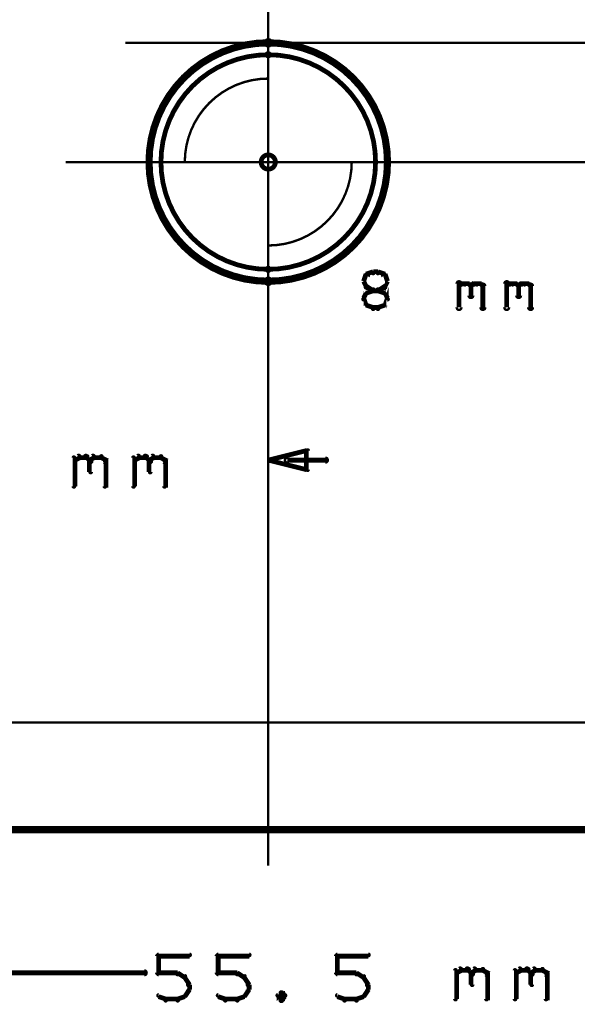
# Model space of a CAD drawing. Extents: x 98 to 599, y 121 to 517.
# Tile 29 of 77: x 206 to 229, y 402 to 443. Entities that reach past the tile are written whole.
import ezdxf

# ---------------------------------------------------------------- set-up
doc = ezdxf.new("R2010")
doc.units = 0
doc.layers.get('0').update_dxf_attribs({"linetype": 'CONTINUOUS'})
for name, color, linetype in [('COPPER', 3, 'CONTINUOUS'), ('DIMENSIONS', 2, 'CONTINUOUS'), ('DRAWING', 4, 'CONTINUOUS'), ('OUTLINES', 1, 'CONTINUOUS')]:
    doc.layers.add(name, color=color, linetype=linetype)

# ---------------------------------------------------------------- blocks, each defined once
blk = doc.blocks.new('VIA')
at = {"const_width": 0.2}
blk.add_lwpolyline([(-0.3, 0, 1), (0.3, 0, 1)], format="xyb", close=True, dxfattribs=at)

msp = doc.modelspace()

# ---------------------------------------------------------------- linework, layer by layer
at = {"layer": 'COPPER', "color": 1}
msp.add_lwpolyline([(216.5, 437, 0.1, 0.1, 1), (216.5, 437, 0, 0, 0), (216.5, 437, 0, 0, 0), (216.5, 437, 0.3, 0.3, 0), (216.5, 437, 0.3, 0.3, 0), (216.5, 437, 0, 0, 0), (216.5, 437, 0.1, 0.1, 0), (216.5, 437, 0.1, 0.1, 1), (216.5, 437, 0, 0, 0)], format="xyseb", dxfattribs=at)
at = {"layer": 'DIMENSIONS', "color": 94}
for points in [[(216.5, 407.5, 0.1, 0.1, 1), (216.5, 407.5, 0, 0, 0), (216.5, 407.5, 0, 0, 0), (216.5, 407.5, 0.1, 0.1, 0), (216.5, 450.5, 0.1, 0.1, 0), (216.5, 450.5, 0, 0, 0), (216.5, 450.5, 0.1, 0.1, 0), (216.5, 450.5, 0.1, 0.1, 1), (216.5, 450.5, 0, 0, 0)], [(210.5, 442, 0.1, 0.1, 1), (210.5, 442, 0, 0, 0), (210.5, 442, 0, 0, 0), (210.5, 442, 0.1, 0.1, 0), (579.5, 442, 0.1, 0.1, 0), (579.5, 442, 0, 0, 0), (579.5, 442, 0.1, 0.1, 0), (579.5, 442, 0.1, 0.1, 1), (579.5, 442, 0, 0, 0)], [(216.5, 438, 0.1, 0.1, 1), (216.5, 438, 0, 0, 0), (216.5, 438, 0, 0, 0), (216.5, 438, 0.1, 0.1, 0), (216.5, 424, 0.1, 0.1, 0), (216.5, 424, 0, 0, 0), (216.5, 424, 0.1, 0.1, 0), (216.5, 424, 0.1, 0.1, 1), (216.5, 424, 0, 0, 0)], [(208, 437, 0.1, 0.1, 1), (208, 437, 0, 0, 0), (208, 437, 0, 0, 0), (208, 437, 0.1, 0.1, 0), (278.5, 437, 0.1, 0.1, 0), (278.5, 437, 0, 0, 0), (278.5, 437, 0.1, 0.1, 0), (278.5, 437, 0.1, 0.1, 1), (278.5, 437, 0, 0, 0)], [(208.3, 423.4, 0.1, 0.1, 1), (208.4, 423.4, 0, 0, 0), (208.4, 423.4, 0, 0, 0), (208.4, 423.4, 0.2, 0.2, 0), (208.4, 424.6, 0.2, 0.2, 0), (208.4, 424.6, 0, 0, 0), (208.4, 424.6, 0.1, 0.1, 0), (208.4, 424.6, 0.1, 0.1, 1), (208.3, 424.6, 0, 0, 0)], [(208.4, 424.5, 0.1, 0.1, 1), (208.4, 424.4, 0, 0, 0), (208.4, 424.5, 0, 0, 0), (208.4, 424.5, 0.2, 0.2, 0), (208.6, 424.6, 0.2, 0.2, 0), (208.6, 424.6, 0, 0, 0), (208.6, 424.6, 0.1, 0.1, 0), (208.6, 424.6, 0.1, 0.1, 1), (208.5, 424.7, 0, 0, 0)], [(208.6, 424.7, 0.1, 0.1, 1), (208.6, 424.6, 0, 0, 0), (208.6, 424.6, 0, 0, 0), (208.6, 424.6, 0.2, 0.2, 0), (208.9, 424.6, 0.2, 0.2, 0), (208.9, 424.6, 0, 0, 0), (208.9, 424.6, 0.1, 0.1, 0), (208.9, 424.6, 0.1, 0.1, 1), (208.9, 424.7, 0, 0, 0)], [(208.9, 424.7, 0.1, 0.1, 1), (208.8, 424.6, 0, 0, 0), (208.9, 424.6, 0, 0, 0), (208.9, 424.6, 0.2, 0.2, 0), (209, 424.5, 0.2, 0.2, 0), (209, 424.5, 0, 0, 0), (209, 424.5, 0.1, 0.1, 0), (209, 424.4, 0.1, 0.1, 1), (209.1, 424.5, 0, 0, 0)], [(209, 424.5, 0.1, 0.1, 1), (209.1, 424.4, 0, 0, 0), (209, 424.5, 0, 0, 0), (209, 424.5, 0.2, 0.2, 0), (209.2, 424.6, 0.2, 0.2, 0), (209.2, 424.6, 0, 0, 0), (209.2, 424.6, 0.1, 0.1, 0), (209.2, 424.6, 0.1, 0.1, 1), (209.1, 424.7, 0, 0, 0)], [(209.1, 424.5, 0.1, 0.1, 1), (209, 424.5, 0, 0, 0), (209, 424.5, 0, 0, 0), (209, 424.5, 0.2, 0.2, 0), (209, 424, 0.2, 0.2, 0), (209, 424, 0, 0, 0), (209, 424, 0.1, 0.1, 0), (209, 424, 0.1, 0.1, 1), (209.1, 424, 0, 0, 0)], [(209.2, 424.7, 0.1, 0.1, 1), (209.2, 424.6, 0, 0, 0), (209.2, 424.6, 0, 0, 0), (209.2, 424.6, 0.2, 0.2, 0), (209.5, 424.6, 0.2, 0.2, 0), (209.5, 424.6, 0, 0, 0), (209.5, 424.6, 0.1, 0.1, 0), (209.5, 424.6, 0.1, 0.1, 1), (209.5, 424.7, 0, 0, 0)], [(209.5, 424.7, 0.1, 0.1, 1), (209.5, 424.6, 0, 0, 0), (209.5, 424.6, 0, 0, 0), (209.5, 424.6, 0.2, 0.2, 0), (209.7, 424.5, 0.2, 0.2, 0), (209.7, 424.5, 0, 0, 0), (209.7, 424.5, 0.1, 0.1, 0), (209.6, 424.4, 0.1, 0.1, 1), (209.7, 424.5, 0, 0, 0)], [(209.7, 424.5, 0.1, 0.1, 1), (209.6, 424.5, 0, 0, 0), (209.7, 424.5, 0, 0, 0), (209.7, 424.5, 0.2, 0.2, 0), (209.7, 423.4, 0.2, 0.2, 0), (209.7, 423.4, 0, 0, 0), (209.7, 423.4, 0.1, 0.1, 0), (209.6, 423.4, 0.1, 0.1, 1), (209.7, 423.4, 0, 0, 0)], [(210.8, 423.4, 0.1, 0.1, 1), (210.9, 423.4, 0, 0, 0), (210.9, 423.4, 0, 0, 0), (210.9, 423.4, 0.2, 0.2, 0), (210.9, 424.6, 0.2, 0.2, 0), (210.9, 424.6, 0, 0, 0), (210.9, 424.6, 0.1, 0.1, 0), (210.9, 424.6, 0.1, 0.1, 1), (210.8, 424.6, 0, 0, 0)], [(210.9, 424.5, 0.1, 0.1, 1), (210.9, 424.4, 0, 0, 0), (210.9, 424.5, 0, 0, 0), (210.9, 424.5, 0.2, 0.2, 0), (211.1, 424.6, 0.2, 0.2, 0), (211.1, 424.6, 0, 0, 0), (211.1, 424.6, 0.1, 0.1, 0), (211.1, 424.6, 0.1, 0.1, 1), (211, 424.7, 0, 0, 0)], [(211.1, 424.7, 0.1, 0.1, 1), (211.1, 424.6, 0, 0, 0), (211.1, 424.6, 0, 0, 0), (211.1, 424.6, 0.2, 0.2, 0), (211.4, 424.6, 0.2, 0.2, 0), (211.4, 424.6, 0, 0, 0), (211.4, 424.6, 0.1, 0.1, 0), (211.4, 424.6, 0.1, 0.1, 1), (211.4, 424.7, 0, 0, 0)], [(211.4, 424.7, 0.1, 0.1, 1), (211.3, 424.6, 0, 0, 0), (211.4, 424.6, 0, 0, 0), (211.4, 424.6, 0.2, 0.2, 0), (211.5, 424.5, 0.2, 0.2, 0), (211.5, 424.5, 0, 0, 0), (211.5, 424.5, 0.1, 0.1, 0), (211.5, 424.4, 0.1, 0.1, 1), (211.6, 424.5, 0, 0, 0)], [(211.5, 424.5, 0.1, 0.1, 1), (211.6, 424.4, 0, 0, 0), (211.5, 424.5, 0, 0, 0), (211.5, 424.5, 0.2, 0.2, 0), (211.7, 424.6, 0.2, 0.2, 0), (211.7, 424.6, 0, 0, 0), (211.7, 424.6, 0.1, 0.1, 0), (211.7, 424.6, 0.1, 0.1, 1), (211.6, 424.7, 0, 0, 0)], [(211.6, 424.5, 0.1, 0.1, 1), (211.5, 424.5, 0, 0, 0), (211.5, 424.5, 0, 0, 0), (211.5, 424.5, 0.2, 0.2, 0), (211.5, 424, 0.2, 0.2, 0), (211.5, 424, 0, 0, 0), (211.5, 424, 0.1, 0.1, 0), (211.5, 424, 0.1, 0.1, 1), (211.6, 424, 0, 0, 0)], [(211.7, 424.7, 0.1, 0.1, 1), (211.7, 424.6, 0, 0, 0), (211.7, 424.6, 0, 0, 0), (211.7, 424.6, 0.2, 0.2, 0), (212, 424.6, 0.2, 0.2, 0), (212, 424.6, 0, 0, 0), (212, 424.6, 0.1, 0.1, 0), (212, 424.6, 0.1, 0.1, 1), (212, 424.7, 0, 0, 0)], [(212, 424.7, 0.1, 0.1, 1), (212, 424.6, 0, 0, 0), (212, 424.6, 0, 0, 0), (212, 424.6, 0.2, 0.2, 0), (212.2, 424.5, 0.2, 0.2, 0), (212.2, 424.5, 0, 0, 0), (212.2, 424.5, 0.1, 0.1, 0), (212.1, 424.4, 0.1, 0.1, 1), (212.2, 424.5, 0, 0, 0)], [(212.2, 424.5, 0.1, 0.1, 1), (212.1, 424.5, 0, 0, 0), (212.2, 424.5, 0, 0, 0), (212.2, 424.5, 0.2, 0.2, 0), (212.2, 423.4, 0.2, 0.2, 0), (212.2, 423.4, 0, 0, 0), (212.2, 423.4, 0.1, 0.1, 0), (212.1, 423.4, 0.1, 0.1, 1), (212.2, 423.4, 0, 0, 0)], [(217.3, 424.6, 0.1, 0.1, 1), (217.3, 424.4, 0, 0, 0), (217.3, 424.5, 0, 0, 0), (217.3, 424.5, 0.2, 0.2, 0), (218.9, 424.5, 0.2, 0.2, 0), (218.9, 424.5, 0, 0, 0), (218.9, 424.5, 0.1, 0.1, 0), (218.9, 424.4, 0.1, 0.1, 1), (218.9, 424.6, 0, 0, 0)], [(195, 413.5, 0.1, 0.1, 1), (195, 413.5, 0, 0, 0), (195, 413.5, 0, 0, 0), (195, 413.5, 0.1, 0.1, 0), (278.5, 413.5, 0.1, 0.1, 0), (278.5, 413.5, 0, 0, 0), (278.5, 413.5, 0.1, 0.1, 0), (278.5, 413.5, 0.1, 0.1, 1), (278.5, 413.5, 0, 0, 0)], [(218.9, 413.5, 0.1, 0.1, 1), (218.9, 413.5, 0, 0, 0), (218.9, 413.5, 0, 0, 0), (218.9, 413.5, 0.1, 0.1, 0), (299, 413.5, 0.1, 0.1, 0), (299, 413.5, 0, 0, 0), (299, 413.5, 0.1, 0.1, 0), (299, 413.5, 0.1, 0.1, 1), (299, 413.5, 0, 0, 0)], [(211.8, 403, 0.1, 0.1, 1), (211.9, 403, 0, 0, 0), (211.9, 403, 0, 0, 0), (211.9, 403, 0.2, 0.2, 0), (211.9, 403.7, 0.2, 0.2, 0), (211.9, 403.7, 0, 0, 0), (211.9, 403.7, 0.1, 0.1, 0), (211.9, 403.7, 0.1, 0.1, 1), (211.8, 403.7, 0, 0, 0)], [(211.9, 403.8, 0.1, 0.1, 1), (211.9, 403.7, 0, 0, 0), (211.9, 403.7, 0, 0, 0), (211.9, 403.7, 0.2, 0.2, 0), (213.2, 403.7, 0.2, 0.2, 0), (213.2, 403.7, 0, 0, 0), (213.2, 403.7, 0.1, 0.1, 0), (213.2, 403.7, 0.1, 0.1, 1), (213.2, 403.8, 0, 0, 0)], [(214.3, 403, 0.1, 0.1, 1), (214.4, 403, 0, 0, 0), (214.4, 403, 0, 0, 0), (214.4, 403, 0.2, 0.2, 0), (214.4, 403.7, 0.2, 0.2, 0), (214.4, 403.7, 0, 0, 0), (214.4, 403.7, 0.1, 0.1, 0), (214.4, 403.7, 0.1, 0.1, 1), (214.3, 403.7, 0, 0, 0)], [(214.4, 403.8, 0.1, 0.1, 1), (214.4, 403.7, 0, 0, 0), (214.4, 403.7, 0, 0, 0), (214.4, 403.7, 0.2, 0.2, 0), (215.7, 403.7, 0.2, 0.2, 0), (215.7, 403.7, 0, 0, 0), (215.7, 403.7, 0.1, 0.1, 0), (215.7, 403.7, 0.1, 0.1, 1), (215.7, 403.8, 0, 0, 0)], [(219.3, 403, 0.1, 0.1, 1), (219.4, 403, 0, 0, 0), (219.4, 403, 0, 0, 0), (219.4, 403, 0.2, 0.2, 0), (219.4, 403.7, 0.2, 0.2, 0), (219.4, 403.7, 0, 0, 0), (219.4, 403.7, 0.1, 0.1, 0), (219.4, 403.7, 0.1, 0.1, 1), (219.3, 403.7, 0, 0, 0)], [(219.4, 403.8, 0.1, 0.1, 1), (219.4, 403.7, 0, 0, 0), (219.4, 403.7, 0, 0, 0), (219.4, 403.7, 0.2, 0.2, 0), (220.7, 403.7, 0.2, 0.2, 0), (220.7, 403.7, 0, 0, 0), (220.7, 403.7, 0.1, 0.1, 0), (220.7, 403.7, 0.1, 0.1, 1), (220.7, 403.8, 0, 0, 0)], [(193.8, 403.1, 0.1, 0.1, 1), (193.8, 402.9, 0, 0, 0), (193.8, 403, 0, 0, 0), (193.8, 403, 0.2, 0.2, 0), (211.3, 403, 0.2, 0.2, 0), (211.3, 403, 0, 0, 0), (211.3, 403, 0.1, 0.1, 0), (211.3, 402.9, 0.1, 0.1, 1), (211.3, 403.1, 0, 0, 0)], [(212.7, 402.9, 0.1, 0.1, 1), (212.7, 403, 0, 0, 0), (212.7, 403, 0, 0, 0), (212.7, 403, 0.2, 0.2, 0), (211.9, 403, 0.2, 0.2, 0), (211.9, 403, 0, 0, 0), (211.9, 403, 0.1, 0.1, 0), (211.9, 403, 0.1, 0.1, 1), (211.9, 402.9, 0, 0, 0)], [(213, 402.8, 0.1, 0.1, 1), (213, 402.9, 0, 0, 0), (213, 402.8, 0, 0, 0), (213, 402.8, 0.2, 0.2, 0), (212.7, 403, 0.2, 0.2, 0), (212.7, 403, 0, 0, 0), (212.7, 403, 0.1, 0.1, 0), (212.7, 403, 0.1, 0.1, 1), (212.7, 402.9, 0, 0, 0)], [(215.2, 402.9, 0.1, 0.1, 1), (215.2, 403, 0, 0, 0), (215.2, 403, 0, 0, 0), (215.2, 403, 0.2, 0.2, 0), (214.4, 403, 0.2, 0.2, 0), (214.4, 403, 0, 0, 0), (214.4, 403, 0.1, 0.1, 0), (214.4, 403, 0.1, 0.1, 1), (214.4, 402.9, 0, 0, 0)], [(215.5, 402.8, 0.1, 0.1, 1), (215.5, 402.9, 0, 0, 0), (215.5, 402.8, 0, 0, 0), (215.5, 402.8, 0.2, 0.2, 0), (215.2, 403, 0.2, 0.2, 0), (215.2, 403, 0, 0, 0), (215.2, 403, 0.1, 0.1, 0), (215.2, 403, 0.1, 0.1, 1), (215.2, 402.9, 0, 0, 0)], [(220.2, 402.9, 0.1, 0.1, 1), (220.2, 403, 0, 0, 0), (220.2, 403, 0, 0, 0), (220.2, 403, 0.2, 0.2, 0), (219.4, 403, 0.2, 0.2, 0), (219.4, 403, 0, 0, 0), (219.4, 403, 0.1, 0.1, 0), (219.4, 403, 0.1, 0.1, 1), (219.4, 402.9, 0, 0, 0)], [(220.5, 402.8, 0.1, 0.1, 1), (220.5, 402.9, 0, 0, 0), (220.5, 402.8, 0, 0, 0), (220.5, 402.8, 0.2, 0.2, 0), (220.2, 403, 0.2, 0.2, 0), (220.2, 403, 0, 0, 0), (220.2, 403, 0.1, 0.1, 0), (220.2, 403, 0.1, 0.1, 1), (220.2, 402.9, 0, 0, 0)], [(224.3, 401.9, 0.1, 0.1, 1), (224.4, 401.9, 0, 0, 0), (224.4, 401.9, 0, 0, 0), (224.4, 401.9, 0.2, 0.2, 0), (224.4, 403.1, 0.2, 0.2, 0), (224.4, 403.1, 0, 0, 0), (224.4, 403.1, 0.1, 0.1, 0), (224.4, 403.1, 0.1, 0.1, 1), (224.3, 403.1, 0, 0, 0)], [(224.4, 403, 0.1, 0.1, 1), (224.4, 402.9, 0, 0, 0), (224.4, 403, 0, 0, 0), (224.4, 403, 0.2, 0.2, 0), (224.6, 403.1, 0.2, 0.2, 0), (224.6, 403.1, 0, 0, 0), (224.6, 403.1, 0.1, 0.1, 0), (224.6, 403.1, 0.1, 0.1, 1), (224.5, 403.2, 0, 0, 0)], [(224.6, 403.2, 0.1, 0.1, 1), (224.6, 403.1, 0, 0, 0), (224.6, 403.1, 0, 0, 0), (224.6, 403.1, 0.2, 0.2, 0), (224.9, 403.1, 0.2, 0.2, 0), (224.9, 403.1, 0, 0, 0), (224.9, 403.1, 0.1, 0.1, 0), (224.9, 403.1, 0.1, 0.1, 1), (224.9, 403.2, 0, 0, 0)], [(224.9, 403.2, 0.1, 0.1, 1), (224.8, 403.1, 0, 0, 0), (224.9, 403.1, 0, 0, 0), (224.9, 403.1, 0.2, 0.2, 0), (225, 403, 0.2, 0.2, 0), (225, 403, 0, 0, 0), (225, 403, 0.1, 0.1, 0), (225, 402.9, 0.1, 0.1, 1), (225.1, 403, 0, 0, 0)], [(225, 403, 0.1, 0.1, 1), (225.1, 402.9, 0, 0, 0), (225, 403, 0, 0, 0), (225, 403, 0.2, 0.2, 0), (225.2, 403.1, 0.2, 0.2, 0), (225.2, 403.1, 0, 0, 0), (225.2, 403.1, 0.1, 0.1, 0), (225.2, 403.1, 0.1, 0.1, 1), (225.1, 403.2, 0, 0, 0)], [(225.1, 403, 0.1, 0.1, 1), (225, 403, 0, 0, 0), (225, 403, 0, 0, 0), (225, 403, 0.2, 0.2, 0), (225, 402.5, 0.2, 0.2, 0), (225, 402.5, 0, 0, 0), (225, 402.5, 0.1, 0.1, 0), (225, 402.5, 0.1, 0.1, 1), (225.1, 402.5, 0, 0, 0)], [(225.2, 403.2, 0.1, 0.1, 1), (225.2, 403.1, 0, 0, 0), (225.2, 403.1, 0, 0, 0), (225.2, 403.1, 0.2, 0.2, 0), (225.5, 403.1, 0.2, 0.2, 0), (225.5, 403.1, 0, 0, 0), (225.5, 403.1, 0.1, 0.1, 0), (225.5, 403.1, 0.1, 0.1, 1), (225.5, 403.2, 0, 0, 0)], [(225.5, 403.2, 0.1, 0.1, 1), (225.5, 403.1, 0, 0, 0), (225.5, 403.1, 0, 0, 0), (225.5, 403.1, 0.2, 0.2, 0), (225.7, 403, 0.2, 0.2, 0), (225.7, 403, 0, 0, 0), (225.7, 403, 0.1, 0.1, 0), (225.6, 402.9, 0.1, 0.1, 1), (225.7, 403, 0, 0, 0)], [(225.7, 403, 0.1, 0.1, 1), (225.6, 403, 0, 0, 0), (225.7, 403, 0, 0, 0), (225.7, 403, 0.2, 0.2, 0), (225.7, 401.9, 0.2, 0.2, 0), (225.7, 401.9, 0, 0, 0), (225.7, 401.9, 0.1, 0.1, 0), (225.6, 401.9, 0.1, 0.1, 1), (225.7, 401.9, 0, 0, 0)], [(226.8, 401.9, 0.1, 0.1, 1), (226.9, 401.9, 0, 0, 0), (226.9, 401.9, 0, 0, 0), (226.9, 401.9, 0.2, 0.2, 0), (226.9, 403.1, 0.2, 0.2, 0), (226.9, 403.1, 0, 0, 0), (226.9, 403.1, 0.1, 0.1, 0), (226.9, 403.1, 0.1, 0.1, 1), (226.8, 403.1, 0, 0, 0)], [(226.9, 403, 0.1, 0.1, 1), (226.9, 402.9, 0, 0, 0), (226.9, 403, 0, 0, 0), (226.9, 403, 0.2, 0.2, 0), (227.1, 403.1, 0.2, 0.2, 0), (227.1, 403.1, 0, 0, 0), (227.1, 403.1, 0.1, 0.1, 0), (227.1, 403.1, 0.1, 0.1, 1), (227, 403.2, 0, 0, 0)], [(227.1, 403.2, 0.1, 0.1, 1), (227.1, 403.1, 0, 0, 0), (227.1, 403.1, 0, 0, 0), (227.1, 403.1, 0.2, 0.2, 0), (227.4, 403.1, 0.2, 0.2, 0), (227.4, 403.1, 0, 0, 0), (227.4, 403.1, 0.1, 0.1, 0), (227.4, 403.1, 0.1, 0.1, 1), (227.4, 403.2, 0, 0, 0)], [(227.4, 403.2, 0.1, 0.1, 1), (227.3, 403.1, 0, 0, 0), (227.4, 403.1, 0, 0, 0), (227.4, 403.1, 0.2, 0.2, 0), (227.5, 403, 0.2, 0.2, 0), (227.5, 403, 0, 0, 0), (227.5, 403, 0.1, 0.1, 0), (227.5, 402.9, 0.1, 0.1, 1), (227.6, 403, 0, 0, 0)], [(227.5, 403, 0.1, 0.1, 1), (227.6, 402.9, 0, 0, 0), (227.5, 403, 0, 0, 0), (227.5, 403, 0.2, 0.2, 0), (227.7, 403.1, 0.2, 0.2, 0), (227.7, 403.1, 0, 0, 0), (227.7, 403.1, 0.1, 0.1, 0), (227.7, 403.1, 0.1, 0.1, 1), (227.6, 403.2, 0, 0, 0)], [(227.6, 403, 0.1, 0.1, 1), (227.5, 403, 0, 0, 0), (227.5, 403, 0, 0, 0), (227.5, 403, 0.2, 0.2, 0), (227.5, 402.5, 0.2, 0.2, 0), (227.5, 402.5, 0, 0, 0), (227.5, 402.5, 0.1, 0.1, 0), (227.5, 402.5, 0.1, 0.1, 1), (227.6, 402.5, 0, 0, 0)], [(227.7, 403.2, 0.1, 0.1, 1), (227.7, 403.1, 0, 0, 0), (227.7, 403.1, 0, 0, 0), (227.7, 403.1, 0.2, 0.2, 0), (228, 403.1, 0.2, 0.2, 0), (228, 403.1, 0, 0, 0), (228, 403.1, 0.1, 0.1, 0), (228, 403.1, 0.1, 0.1, 1), (228, 403.2, 0, 0, 0)], [(228, 403.2, 0.1, 0.1, 1), (228, 403.1, 0, 0, 0), (228, 403.1, 0, 0, 0), (228, 403.1, 0.2, 0.2, 0), (228.2, 403, 0.2, 0.2, 0), (228.2, 403, 0, 0, 0), (228.2, 403, 0.1, 0.1, 0), (228.1, 402.9, 0.1, 0.1, 1), (228.2, 403, 0, 0, 0)], [(228.2, 403, 0.1, 0.1, 1), (228.1, 403, 0, 0, 0), (228.2, 403, 0, 0, 0), (228.2, 403, 0.2, 0.2, 0), (228.2, 401.9, 0.2, 0.2, 0), (228.2, 401.9, 0, 0, 0), (228.2, 401.9, 0.1, 0.1, 0), (228.1, 401.9, 0.1, 0.1, 1), (228.2, 401.9, 0, 0, 0)], [(213.1, 402.5, 0.1, 0.1, 1), (213.2, 402.5, 0, 0, 0), (213.2, 402.5, 0, 0, 0), (213.2, 402.5, 0.2, 0.2, 0), (213, 402.8, 0.2, 0.2, 0), (213, 402.8, 0, 0, 0), (213, 402.8, 0.1, 0.1, 0), (213, 402.8, 0.1, 0.1, 1), (212.9, 402.8, 0, 0, 0)], [(213.1, 402.3, 0.1, 0.1, 1), (213.2, 402.3, 0, 0, 0), (213.2, 402.3, 0, 0, 0), (213.2, 402.3, 0.2, 0.2, 0), (213.2, 402.5, 0.2, 0.2, 0), (213.2, 402.5, 0, 0, 0), (213.2, 402.5, 0.1, 0.1, 0), (213.2, 402.5, 0.1, 0.1, 1), (213.1, 402.5, 0, 0, 0)], [(215.6, 402.5, 0.1, 0.1, 1), (215.7, 402.5, 0, 0, 0), (215.7, 402.5, 0, 0, 0), (215.7, 402.5, 0.2, 0.2, 0), (215.5, 402.8, 0.2, 0.2, 0), (215.5, 402.8, 0, 0, 0), (215.5, 402.8, 0.1, 0.1, 0), (215.5, 402.8, 0.1, 0.1, 1), (215.4, 402.8, 0, 0, 0)], [(215.6, 402.3, 0.1, 0.1, 1), (215.7, 402.3, 0, 0, 0), (215.7, 402.3, 0, 0, 0), (215.7, 402.3, 0.2, 0.2, 0), (215.7, 402.5, 0.2, 0.2, 0), (215.7, 402.5, 0, 0, 0), (215.7, 402.5, 0.1, 0.1, 0), (215.7, 402.5, 0.1, 0.1, 1), (215.6, 402.5, 0, 0, 0)], [(220.6, 402.5, 0.1, 0.1, 1), (220.7, 402.5, 0, 0, 0), (220.7, 402.5, 0, 0, 0), (220.7, 402.5, 0.2, 0.2, 0), (220.5, 402.8, 0.2, 0.2, 0), (220.5, 402.8, 0, 0, 0), (220.5, 402.8, 0.1, 0.1, 0), (220.5, 402.8, 0.1, 0.1, 1), (220.4, 402.8, 0, 0, 0)], [(220.6, 402.3, 0.1, 0.1, 1), (220.7, 402.3, 0, 0, 0), (220.7, 402.3, 0, 0, 0), (220.7, 402.3, 0.2, 0.2, 0), (220.7, 402.5, 0.2, 0.2, 0), (220.7, 402.5, 0, 0, 0), (220.7, 402.5, 0.1, 0.1, 0), (220.7, 402.5, 0.1, 0.1, 1), (220.6, 402.5, 0, 0, 0)], [(211.9, 402.1, 0.1, 0.1, 1), (211.9, 402, 0, 0, 0), (211.9, 402, 0, 0, 0), (211.9, 402, 0.2, 0.2, 0), (212.2, 401.9, 0.2, 0.2, 0), (212.2, 401.9, 0, 0, 0), (212.2, 401.9, 0.1, 0.1, 0), (212.2, 401.8, 0.1, 0.1, 1), (212.2, 401.9, 0, 0, 0)], [(212.7, 401.9, 0.1, 0.1, 1), (212.7, 401.8, 0, 0, 0), (212.7, 401.9, 0, 0, 0), (212.7, 401.9, 0.2, 0.2, 0), (213, 402, 0.2, 0.2, 0), (213, 402, 0, 0, 0), (213, 402, 0.1, 0.1, 0), (213, 402, 0.1, 0.1, 1), (213, 402.1, 0, 0, 0)], [(212.9, 402, 0.1, 0.1, 1), (213, 402, 0, 0, 0), (213, 402, 0, 0, 0), (213, 402, 0.2, 0.2, 0), (213.2, 402.3, 0.2, 0.2, 0), (213.2, 402.3, 0, 0, 0), (213.2, 402.3, 0.1, 0.1, 0), (213.2, 402.3, 0.1, 0.1, 1), (213.1, 402.4, 0, 0, 0)], [(214.4, 402.1, 0.1, 0.1, 1), (214.4, 402, 0, 0, 0), (214.4, 402, 0, 0, 0), (214.4, 402, 0.2, 0.2, 0), (214.7, 401.9, 0.2, 0.2, 0), (214.7, 401.9, 0, 0, 0), (214.7, 401.9, 0.1, 0.1, 0), (214.7, 401.8, 0.1, 0.1, 1), (214.7, 401.9, 0, 0, 0)], [(215.2, 401.9, 0.1, 0.1, 1), (215.2, 401.8, 0, 0, 0), (215.2, 401.9, 0, 0, 0), (215.2, 401.9, 0.2, 0.2, 0), (215.5, 402, 0.2, 0.2, 0), (215.5, 402, 0, 0, 0), (215.5, 402, 0.1, 0.1, 0), (215.5, 402, 0.1, 0.1, 1), (215.5, 402.1, 0, 0, 0)], [(215.4, 402, 0.1, 0.1, 1), (215.5, 402, 0, 0, 0), (215.5, 402, 0, 0, 0), (215.5, 402, 0.2, 0.2, 0), (215.7, 402.3, 0.2, 0.2, 0), (215.7, 402.3, 0, 0, 0), (215.7, 402.3, 0.1, 0.1, 0), (215.7, 402.3, 0.1, 0.1, 1), (215.6, 402.4, 0, 0, 0)], [(217.1, 402.1, 0.1, 0.1, 1), (217, 402.2, 0, 0, 0), (217.1, 402.2, 0, 0, 0), (217.1, 402.2, 0.2, 0.2, 0), (216.9, 402, 0.2, 0.2, 0), (216.9, 402, 0, 0, 0), (216.9, 402, 0.1, 0.1, 0), (216.9, 402.1, 0.1, 0.1, 1), (216.9, 402, 0, 0, 0)], [(216.9, 402.1, 0.1, 0.1, 1), (216.9, 402, 0, 0, 0), (216.9, 402, 0, 0, 0), (216.9, 402, 0.2, 0.2, 0), (217.1, 401.9, 0.2, 0.2, 0), (217.1, 401.9, 0, 0, 0), (217.1, 401.9, 0.1, 0.1, 0), (217, 401.8, 0.1, 0.1, 1), (217.1, 401.9, 0, 0, 0)], [(217.2, 402, 0.1, 0.1, 1), (217.2, 402.1, 0, 0, 0), (217.2, 402, 0, 0, 0), (217.2, 402, 0.2, 0.2, 0), (217.1, 402.2, 0.2, 0.2, 0), (217.1, 402.2, 0, 0, 0), (217.1, 402.2, 0.1, 0.1, 0), (217.1, 402.2, 0.1, 0.1, 1), (217, 402.1, 0, 0, 0)], [(217, 401.9, 0.1, 0.1, 1), (217.1, 401.8, 0, 0, 0), (217.1, 401.9, 0, 0, 0), (217.1, 401.9, 0.2, 0.2, 0), (217.2, 402, 0.2, 0.2, 0), (217.2, 402, 0, 0, 0), (217.2, 402, 0.1, 0.1, 0), (217.2, 402, 0.1, 0.1, 1), (217.2, 402.1, 0, 0, 0)], [(219.4, 402.1, 0.1, 0.1, 1), (219.4, 402, 0, 0, 0), (219.4, 402, 0, 0, 0), (219.4, 402, 0.2, 0.2, 0), (219.7, 401.9, 0.2, 0.2, 0), (219.7, 401.9, 0, 0, 0), (219.7, 401.9, 0.1, 0.1, 0), (219.7, 401.8, 0.1, 0.1, 1), (219.7, 401.9, 0, 0, 0)], [(220.2, 401.9, 0.1, 0.1, 1), (220.2, 401.8, 0, 0, 0), (220.2, 401.9, 0, 0, 0), (220.2, 401.9, 0.2, 0.2, 0), (220.5, 402, 0.2, 0.2, 0), (220.5, 402, 0, 0, 0), (220.5, 402, 0.1, 0.1, 0), (220.5, 402, 0.1, 0.1, 1), (220.5, 402.1, 0, 0, 0)], [(220.4, 402, 0.1, 0.1, 1), (220.5, 402, 0, 0, 0), (220.5, 402, 0, 0, 0), (220.5, 402, 0.2, 0.2, 0), (220.7, 402.3, 0.2, 0.2, 0), (220.7, 402.3, 0, 0, 0), (220.7, 402.3, 0.1, 0.1, 0), (220.7, 402.3, 0.1, 0.1, 1), (220.6, 402.4, 0, 0, 0)], [(212.2, 401.9, 0.1, 0.1, 1), (212.2, 401.8, 0, 0, 0), (212.2, 401.9, 0, 0, 0), (212.2, 401.9, 0.2, 0.2, 0), (212.7, 401.9, 0.2, 0.2, 0), (212.7, 401.9, 0, 0, 0), (212.7, 401.9, 0.1, 0.1, 0), (212.7, 401.8, 0.1, 0.1, 1), (212.7, 401.9, 0, 0, 0)], [(214.7, 401.9, 0.1, 0.1, 1), (214.7, 401.8, 0, 0, 0), (214.7, 401.9, 0, 0, 0), (214.7, 401.9, 0.2, 0.2, 0), (215.2, 401.9, 0.2, 0.2, 0), (215.2, 401.9, 0, 0, 0), (215.2, 401.9, 0.1, 0.1, 0), (215.2, 401.8, 0.1, 0.1, 1), (215.2, 401.9, 0, 0, 0)], [(219.7, 401.9, 0.1, 0.1, 1), (219.7, 401.8, 0, 0, 0), (219.7, 401.9, 0, 0, 0), (219.7, 401.9, 0.2, 0.2, 0), (220.2, 401.9, 0.2, 0.2, 0), (220.2, 401.9, 0, 0, 0), (220.2, 401.9, 0.1, 0.1, 0), (220.2, 401.8, 0.1, 0.1, 1), (220.2, 401.9, 0, 0, 0)]]:
    msp.add_lwpolyline(points, format="xyseb", dxfattribs=at)
msp.add_lwpolyline([(216.5, 424.5, 0.1, 0.1, 1), (216.5, 424.5, 0, 0, 0), (216.5, 424.5, 0, 0, 0), (216.5, 424.5, 0.2, 0.2, 0), (218.1, 424.9, 0, 0, 0), (218.1, 424.9, 0.1, 0.1, 0), (218.1, 424.9, 0.1, 0.1, 1), (218.1, 424.9, 0, 0, 0), (218.2, 424.9, 0.1, 0.1, 1), (218.1, 424.9, 0, 0, 0), (218.1, 424.9, 0, 0, 0), (218.1, 424.9, 0.2, 0.2, 0), (218.1, 424.1, 0, 0, 0), (218.1, 424.1, 0.1, 0.1, 0), (218.1, 424.1, 0.1, 0.1, 1), (218.2, 424.1, 0, 0, 0), (218.1, 424.1, 0.1, 0.1, 1), (218.1, 424.1, 0, 0, 0), (218.1, 424.1, 0, 0, 0), (218.1, 424.1, 0.2, 0.2, 0), (216.5, 424.5, 0.2, 0.2, 0), (216.5, 424.5, 0, 0, 0), (216.5, 424.5, 0.1, 0.1, 0), (216.5, 424.5, 0.1, 0.1, 1), (216.5, 424.5, 0, 0, 0)], format="xyseb", close=True, dxfattribs=at)
at = {"layer": 'DRAWING', "color": 2}
for points in [[(216.5, 441.9, 0.2, 0.2, 1), (216.5, 442.1, 0, 0, 0), (216.5, 442, 0, 0, 0), (216.5, 442, 0.3, 0.3, 1), (216.5, 432, 0, 0, 0), (216.5, 432, 0.2, 0.2, 0), (216.5, 431.9, 0.2, 0.2, 1), (216.5, 432.1, 0, 0, 0), (216.5, 432.1, 0.2, 0.2, 1), (216.5, 431.9, 0, 0, 0), (216.5, 432, 0, 0, 0), (216.5, 432, 0.3, 0.3, 1), (216.5, 442, 0.3, 0.3, 0), (216.5, 442, 0, 0, 0), (216.5, 442, 0.2, 0.2, 0), (216.5, 442.1, 0.2, 0.2, 1), (216.5, 441.9, 0, 0, 0)], [(216.5, 441.4, 0.1, 0.1, -1), (216.5, 441.6, 0, 0, 0), (216.5, 441.5, 0, 0, 0), (216.5, 441.5, 0.2, 0.2, -1), (216.5, 432.5, 0, 0, 0), (216.5, 432.5, 0.1, 0.1, 0), (216.5, 432.4, 0.1, 0.1, -1), (216.5, 432.6, 0, 0, 0), (216.5, 432.6, 0.1, 0.1, -1), (216.5, 432.4, 0, 0, 0), (216.5, 432.5, 0, 0, 0), (216.5, 432.5, 0.2, 0.2, -1), (216.5, 441.5, 0.2, 0.2, 0), (216.5, 441.5, 0, 0, 0), (216.5, 441.5, 0.1, 0.1, 0), (216.5, 441.6, 0.1, 0.1, -1), (216.5, 441.4, 0, 0, 0)], [(216.5, 441.4, 0.1, 0.1, -1), (216.5, 441.6, 0, 0, 0), (216.5, 441.5, 0, 0, 0), (216.5, 441.5, 0.2, 0.2, -1), (216.5, 432.5, 0, 0, 0), (216.5, 432.5, 0.1, 0.1, 0), (216.5, 432.4, 0.1, 0.1, -1), (216.5, 432.6, 0, 0, 0), (216.5, 432.6, 0.1, 0.1, -1), (216.5, 432.4, 0, 0, 0), (216.5, 432.5, 0, 0, 0), (216.5, 432.5, 0.2, 0.2, -1), (216.5, 441.5, 0.2, 0.2, 0), (216.5, 441.5, 0, 0, 0), (216.5, 441.5, 0.1, 0.1, 0), (216.5, 441.6, 0.1, 0.1, -1), (216.5, 441.4, 0, 0, 0)], [(213, 437, 0.1, 0.1, -1), (213, 437, 0, 0, 0), (213, 437, 0, 0, 0), (213, 437, 0.1, 0.1, -0.414), (216.5, 440.5, 0, 0, 0), (216.5, 440.5, 0.1, 0.1, 0), (216.5, 440.5, 0.1, 0.1, -1), (216.5, 440.5, 0, 0, 0), (216.5, 440.5, 0.1, 0.1, -1), (216.5, 440.5, 0, 0, 0), (216.5, 440.5, 0, 0, 0), (216.5, 440.5, 0.1, 0.1, 0), (216.5, 437, 0, 0, 0), (216.5, 437, 0.1, 0.1, 0), (216.5, 437, 0.1, 0.1, -1), (216.5, 437, 0, 0, 0), (216.5, 437, 0.1, 0.1, -1), (216.5, 437, 0, 0, 0), (216.5, 437, 0, 0, 0), (216.5, 437, 0.1, 0.1, 0), (213, 437, 0.1, 0.1, 0), (213, 437, 0, 0, 0), (213, 437, 0.1, 0.1, 0), (213, 437, 0.1, 0.1, -1), (213, 437, 0, 0, 0)], [(213, 437, 0.1, 0.1, -1), (213, 437, 0, 0, 0), (213, 437, 0, 0, 0), (213, 437, 0.1, 0.1, -0.414), (216.5, 440.5, 0, 0, 0), (216.5, 440.5, 0.1, 0.1, 0), (216.5, 440.5, 0.1, 0.1, -1), (216.5, 440.5, 0, 0, 0), (216.5, 440.5, 0.1, 0.1, -1), (216.5, 440.5, 0, 0, 0), (216.5, 440.5, 0, 0, 0), (216.5, 440.5, 0.1, 0.1, 0), (216.5, 437, 0, 0, 0), (216.5, 437, 0.1, 0.1, 0), (216.5, 437, 0.1, 0.1, -1), (216.5, 437, 0, 0, 0), (216.5, 437, 0.1, 0.1, -1), (216.5, 437, 0, 0, 0), (216.5, 437, 0, 0, 0), (216.5, 437, 0.1, 0.1, 0), (213, 437, 0.1, 0.1, 0), (213, 437, 0, 0, 0), (213, 437, 0.1, 0.1, 0), (213, 437, 0.1, 0.1, -1), (213, 437, 0, 0, 0)], [(220, 437, 0.1, 0.1, -1), (220, 437, 0, 0, 0), (220, 437, 0, 0, 0), (220, 437, 0.1, 0.1, -0.414), (216.5, 433.5, 0, 0, 0), (216.5, 433.5, 0.1, 0.1, 0), (216.5, 433.5, 0.1, 0.1, -1), (216.5, 433.5, 0, 0, 0), (216.5, 433.5, 0.1, 0.1, -1), (216.5, 433.5, 0, 0, 0), (216.5, 433.5, 0, 0, 0), (216.5, 433.5, 0.1, 0.1, 0), (216.5, 437, 0, 0, 0), (216.5, 437, 0.1, 0.1, 0), (216.5, 437, 0.1, 0.1, -1), (216.5, 437, 0, 0, 0), (216.5, 437, 0.1, 0.1, -1), (216.5, 437, 0, 0, 0), (216.5, 437, 0, 0, 0), (216.5, 437, 0.1, 0.1, 0), (220, 437, 0.1, 0.1, 0), (220, 437, 0, 0, 0), (220, 437, 0.1, 0.1, 0), (220, 437, 0.1, 0.1, -1), (220, 437, 0, 0, 0)], [(220, 437, 0.1, 0.1, -1), (220, 437, 0, 0, 0), (220, 437, 0, 0, 0), (220, 437, 0.1, 0.1, -0.414), (216.5, 433.5, 0, 0, 0), (216.5, 433.5, 0.1, 0.1, 0), (216.5, 433.5, 0.1, 0.1, -1), (216.5, 433.5, 0, 0, 0), (216.5, 433.5, 0.1, 0.1, -1), (216.5, 433.5, 0, 0, 0), (216.5, 433.5, 0, 0, 0), (216.5, 433.5, 0.1, 0.1, 0), (216.5, 437, 0, 0, 0), (216.5, 437, 0.1, 0.1, 0), (216.5, 437, 0.1, 0.1, -1), (216.5, 437, 0, 0, 0), (216.5, 437, 0.1, 0.1, -1), (216.5, 437, 0, 0, 0), (216.5, 437, 0, 0, 0), (216.5, 437, 0.1, 0.1, 0), (220, 437, 0.1, 0.1, 0), (220, 437, 0, 0, 0), (220, 437, 0.1, 0.1, 0), (220, 437, 0.1, 0.1, -1), (220, 437, 0, 0, 0)]]:
    msp.add_lwpolyline(points, format="xyseb", close=True, dxfattribs=at)
for points in [[(220.7, 432.2, 0.1, 0.1, 1), (220.6, 432.3, 0, 0, 0), (220.6, 432.3, 0, 0, 0), (220.6, 432.3, 0.2, 0.2, 0), (220.5, 432, 0.2, 0.2, 0), (220.5, 432, 0, 0, 0), (220.5, 432, 0.1, 0.1, 0), (220.5, 432, 0.1, 0.1, 1), (220.5, 432, 0, 0, 0)], [(220.9, 432.3, 0.1, 0.1, 1), (220.9, 432.4, 0, 0, 0), (220.9, 432.4, 0, 0, 0), (220.9, 432.4, 0.2, 0.2, 0), (220.6, 432.3, 0.2, 0.2, 0), (220.6, 432.3, 0, 0, 0), (220.6, 432.3, 0.1, 0.1, 0), (220.6, 432.3, 0.1, 0.1, 1), (220.6, 432.2, 0, 0, 0)], [(221.1, 432.3, 0.1, 0.1, 1), (221.1, 432.4, 0, 0, 0), (221.1, 432.4, 0, 0, 0), (221.1, 432.4, 0.2, 0.2, 0), (220.9, 432.4, 0.2, 0.2, 0), (220.9, 432.4, 0, 0, 0), (220.9, 432.4, 0.1, 0.1, 0), (220.9, 432.4, 0.1, 0.1, 1), (220.9, 432.3, 0, 0, 0)], [(221.4, 432.2, 0.1, 0.1, 1), (221.4, 432.3, 0, 0, 0), (221.4, 432.3, 0, 0, 0), (221.4, 432.3, 0.2, 0.2, 0), (221.1, 432.4, 0.2, 0.2, 0), (221.1, 432.4, 0, 0, 0), (221.1, 432.4, 0.1, 0.1, 0), (221.1, 432.4, 0.1, 0.1, 1), (221.1, 432.3, 0, 0, 0)], [(221.5, 432, 0.1, 0.1, 1), (221.5, 432, 0, 0, 0), (221.5, 432, 0, 0, 0), (221.5, 432, 0.2, 0.2, 0), (221.4, 432.3, 0.2, 0.2, 0), (221.4, 432.3, 0, 0, 0), (221.4, 432.3, 0.1, 0.1, 0), (221.4, 432.3, 0.1, 0.1, 1), (221.3, 432.2, 0, 0, 0)], [(220.5, 432, 0.1, 0.1, 1), (220.5, 432, 0, 0, 0), (220.5, 432, 0, 0, 0), (220.5, 432, 0.2, 0.2, 0), (220.6, 431.8, 0.2, 0.2, 0), (220.6, 431.8, 0, 0, 0), (220.6, 431.8, 0.1, 0.1, 0), (220.6, 431.7, 0.1, 0.1, 1), (220.7, 431.8, 0, 0, 0)], [(220.6, 431.8, 0.1, 0.1, 1), (220.6, 431.7, 0, 0, 0), (220.6, 431.8, 0, 0, 0), (220.6, 431.8, 0.2, 0.2, 0), (220.9, 431.6, 0.2, 0.2, 0), (220.9, 431.6, 0, 0, 0), (220.9, 431.6, 0.1, 0.1, 0), (220.9, 431.6, 0.1, 0.1, 1), (220.9, 431.7, 0, 0, 0)], [(221.1, 431.7, 0.1, 0.1, 1), (221.1, 431.6, 0, 0, 0), (221.1, 431.6, 0, 0, 0), (221.1, 431.6, 0.2, 0.2, 0), (221.4, 431.8, 0.2, 0.2, 0), (221.4, 431.8, 0, 0, 0), (221.4, 431.8, 0.1, 0.1, 0), (221.4, 431.7, 0.1, 0.1, 1), (221.4, 431.8, 0, 0, 0)], [(221.3, 431.8, 0.1, 0.1, 1), (221.4, 431.7, 0, 0, 0), (221.4, 431.8, 0, 0, 0), (221.4, 431.8, 0.2, 0.2, 0), (221.5, 432, 0.2, 0.2, 0), (221.5, 432, 0, 0, 0), (221.5, 432, 0.1, 0.1, 0), (221.5, 432, 0.1, 0.1, 1), (221.5, 432, 0, 0, 0)], [(224.4, 430.9, 0.1, 0.1, 1), (224.6, 430.9, 0, 0, 0), (224.5, 430.9, 0, 0, 0), (224.5, 430.9, 0.2, 0.2, 0), (224.5, 431.9, 0.2, 0.2, 0), (224.5, 431.9, 0, 0, 0), (224.5, 431.9, 0.1, 0.1, 0), (224.6, 431.9, 0.1, 0.1, 1), (224.4, 431.9, 0, 0, 0)], [(224.5, 431.8, 0.1, 0.1, 1), (224.5, 431.7, 0, 0, 0), (224.5, 431.8, 0, 0, 0), (224.5, 431.8, 0.2, 0.2, 0), (224.6, 431.9, 0.2, 0.2, 0), (224.6, 431.9, 0, 0, 0), (224.6, 431.9, 0.1, 0.1, 0), (224.7, 431.8, 0.1, 0.1, 1), (224.6, 431.9, 0, 0, 0)], [(224.6, 431.9, 0.1, 0.1, 1), (224.6, 431.8, 0, 0, 0), (224.6, 431.9, 0, 0, 0), (224.6, 431.9, 0.2, 0.2, 0), (224.9, 431.9, 0.2, 0.2, 0), (224.9, 431.9, 0, 0, 0), (224.9, 431.9, 0.1, 0.1, 0), (224.9, 431.8, 0.1, 0.1, 1), (224.9, 431.9, 0, 0, 0)], [(224.9, 431.9, 0.1, 0.1, 1), (224.8, 431.8, 0, 0, 0), (224.9, 431.9, 0, 0, 0), (224.9, 431.9, 0.2, 0.2, 0), (225, 431.8, 0.2, 0.2, 0), (225, 431.8, 0, 0, 0), (225, 431.8, 0.1, 0.1, 0), (225, 431.7, 0.1, 0.1, 1), (225, 431.8, 0, 0, 0)], [(225.1, 431.8, 0.1, 0.1, 1), (224.9, 431.8, 0, 0, 0), (225, 431.8, 0, 0, 0), (225, 431.8, 0.2, 0.2, 0), (225, 431.4, 0.2, 0.2, 0), (225, 431.4, 0, 0, 0), (225, 431.4, 0.1, 0.1, 0), (224.9, 431.4, 0.1, 0.1, 1), (225.1, 431.4, 0, 0, 0)], [(225, 431.8, 0.1, 0.1, 1), (225, 431.7, 0, 0, 0), (225, 431.8, 0, 0, 0), (225, 431.8, 0.2, 0.2, 0), (225.1, 431.9, 0.2, 0.2, 0), (225.1, 431.9, 0, 0, 0), (225.1, 431.9, 0.1, 0.1, 0), (225.2, 431.8, 0.1, 0.1, 1), (225.1, 431.9, 0, 0, 0)], [(225.1, 431.9, 0.1, 0.1, 1), (225.1, 431.8, 0, 0, 0), (225.1, 431.9, 0, 0, 0), (225.1, 431.9, 0.2, 0.2, 0), (225.4, 431.9, 0.2, 0.2, 0), (225.4, 431.9, 0, 0, 0), (225.4, 431.9, 0.1, 0.1, 0), (225.4, 431.8, 0.1, 0.1, 1), (225.4, 431.9, 0, 0, 0)], [(225.4, 431.9, 0.1, 0.1, 1), (225.3, 431.8, 0, 0, 0), (225.4, 431.9, 0, 0, 0), (225.4, 431.9, 0.2, 0.2, 0), (225.5, 431.8, 0.2, 0.2, 0), (225.5, 431.8, 0, 0, 0), (225.5, 431.8, 0.1, 0.1, 0), (225.5, 431.7, 0.1, 0.1, 1), (225.5, 431.8, 0, 0, 0)], [(225.6, 431.8, 0.1, 0.1, 1), (225.4, 431.8, 0, 0, 0), (225.5, 431.8, 0, 0, 0), (225.5, 431.8, 0.2, 0.2, 0), (225.5, 430.9, 0.2, 0.2, 0), (225.5, 430.9, 0, 0, 0), (225.5, 430.9, 0.1, 0.1, 0), (225.4, 430.9, 0.1, 0.1, 1), (225.6, 430.9, 0, 0, 0)], [(226.4, 430.9, 0.1, 0.1, 1), (226.6, 430.9, 0, 0, 0), (226.5, 430.9, 0, 0, 0), (226.5, 430.9, 0.2, 0.2, 0), (226.5, 431.9, 0.2, 0.2, 0), (226.5, 431.9, 0, 0, 0), (226.5, 431.9, 0.1, 0.1, 0), (226.6, 431.9, 0.1, 0.1, 1), (226.4, 431.9, 0, 0, 0)], [(226.5, 431.8, 0.1, 0.1, 1), (226.5, 431.7, 0, 0, 0), (226.5, 431.8, 0, 0, 0), (226.5, 431.8, 0.2, 0.2, 0), (226.6, 431.9, 0.2, 0.2, 0), (226.6, 431.9, 0, 0, 0), (226.6, 431.9, 0.1, 0.1, 0), (226.7, 431.8, 0.1, 0.1, 1), (226.6, 431.9, 0, 0, 0)], [(226.6, 431.9, 0.1, 0.1, 1), (226.6, 431.8, 0, 0, 0), (226.6, 431.9, 0, 0, 0), (226.6, 431.9, 0.2, 0.2, 0), (226.9, 431.9, 0.2, 0.2, 0), (226.9, 431.9, 0, 0, 0), (226.9, 431.9, 0.1, 0.1, 0), (226.9, 431.8, 0.1, 0.1, 1), (226.9, 431.9, 0, 0, 0)], [(226.9, 431.9, 0.1, 0.1, 1), (226.8, 431.8, 0, 0, 0), (226.9, 431.9, 0, 0, 0), (226.9, 431.9, 0.2, 0.2, 0), (227, 431.8, 0.2, 0.2, 0), (227, 431.8, 0, 0, 0), (227, 431.8, 0.1, 0.1, 0), (227, 431.7, 0.1, 0.1, 1), (227, 431.8, 0, 0, 0)], [(227.1, 431.8, 0.1, 0.1, 1), (226.9, 431.8, 0, 0, 0), (227, 431.8, 0, 0, 0), (227, 431.8, 0.2, 0.2, 0), (227, 431.4, 0.2, 0.2, 0), (227, 431.4, 0, 0, 0), (227, 431.4, 0.1, 0.1, 0), (226.9, 431.4, 0.1, 0.1, 1), (227.1, 431.4, 0, 0, 0)], [(227, 431.8, 0.1, 0.1, 1), (227, 431.7, 0, 0, 0), (227, 431.8, 0, 0, 0), (227, 431.8, 0.2, 0.2, 0), (227.1, 431.9, 0.2, 0.2, 0), (227.1, 431.9, 0, 0, 0), (227.1, 431.9, 0.1, 0.1, 0), (227.2, 431.8, 0.1, 0.1, 1), (227.1, 431.9, 0, 0, 0)], [(227.1, 431.9, 0.1, 0.1, 1), (227.1, 431.8, 0, 0, 0), (227.1, 431.9, 0, 0, 0), (227.1, 431.9, 0.2, 0.2, 0), (227.4, 431.9, 0.2, 0.2, 0), (227.4, 431.9, 0, 0, 0), (227.4, 431.9, 0.1, 0.1, 0), (227.4, 431.8, 0.1, 0.1, 1), (227.4, 431.9, 0, 0, 0)], [(227.4, 431.9, 0.1, 0.1, 1), (227.3, 431.8, 0, 0, 0), (227.4, 431.9, 0, 0, 0), (227.4, 431.9, 0.2, 0.2, 0), (227.5, 431.8, 0.2, 0.2, 0), (227.5, 431.8, 0, 0, 0), (227.5, 431.8, 0.1, 0.1, 0), (227.5, 431.7, 0.1, 0.1, 1), (227.5, 431.8, 0, 0, 0)], [(227.6, 431.8, 0.1, 0.1, 1), (227.4, 431.8, 0, 0, 0), (227.5, 431.8, 0, 0, 0), (227.5, 431.8, 0.2, 0.2, 0), (227.5, 430.9, 0.2, 0.2, 0), (227.5, 430.9, 0, 0, 0), (227.5, 430.9, 0.1, 0.1, 0), (227.4, 430.9, 0.1, 0.1, 1), (227.6, 430.9, 0, 0, 0)], [(220.7, 431.5, 0.1, 0.1, 1), (220.6, 431.5, 0, 0, 0), (220.6, 431.5, 0, 0, 0), (220.6, 431.5, 0.2, 0.2, 0), (220.5, 431.3, 0.2, 0.2, 0), (220.5, 431.3, 0, 0, 0), (220.5, 431.3, 0.1, 0.1, 0), (220.5, 431.3, 0.1, 0.1, 1), (220.5, 431.2, 0, 0, 0)], [(220.5, 431.3, 0.1, 0.1, 1), (220.5, 431.2, 0, 0, 0), (220.5, 431.3, 0, 0, 0), (220.5, 431.3, 0.2, 0.2, 0), (220.6, 431, 0.2, 0.2, 0), (220.6, 431, 0, 0, 0), (220.6, 431, 0.1, 0.1, 0), (220.6, 431, 0.1, 0.1, 1), (220.7, 431, 0, 0, 0)], [(220.9, 431.6, 0.1, 0.1, 1), (220.9, 431.7, 0, 0, 0), (220.9, 431.6, 0, 0, 0), (220.9, 431.6, 0.2, 0.2, 0), (220.6, 431.5, 0.2, 0.2, 0), (220.6, 431.5, 0, 0, 0), (220.6, 431.5, 0.1, 0.1, 0), (220.6, 431.5, 0.1, 0.1, 1), (220.6, 431.5, 0, 0, 0)], [(220.9, 431.7, 0.1, 0.1, 1), (220.9, 431.6, 0, 0, 0), (220.9, 431.6, 0, 0, 0), (220.9, 431.6, 0.2, 0.2, 0), (221.1, 431.6, 0.2, 0.2, 0), (221.1, 431.6, 0, 0, 0), (221.1, 431.6, 0.1, 0.1, 0), (221.1, 431.6, 0.1, 0.1, 1), (221.1, 431.7, 0, 0, 0)], [(221.4, 431.5, 0.1, 0.1, 1), (221.4, 431.5, 0, 0, 0), (221.4, 431.5, 0, 0, 0), (221.4, 431.5, 0.2, 0.2, 0), (221.1, 431.6, 0.2, 0.2, 0), (221.1, 431.6, 0, 0, 0), (221.1, 431.6, 0.1, 0.1, 0), (221.1, 431.7, 0.1, 0.1, 1), (221.1, 431.6, 0, 0, 0)], [(221.3, 431, 0.1, 0.1, 1), (221.4, 431, 0, 0, 0), (221.4, 431, 0, 0, 0), (221.4, 431, 0.2, 0.2, 0), (221.5, 431.3, 0.2, 0.2, 0), (221.5, 431.3, 0, 0, 0), (221.5, 431.3, 0.1, 0.1, 0), (221.5, 431.2, 0.1, 0.1, 1), (221.5, 431.3, 0, 0, 0)], [(221.5, 431.2, 0.1, 0.1, 1), (221.5, 431.3, 0, 0, 0), (221.5, 431.3, 0, 0, 0), (221.5, 431.3, 0.2, 0.2, 0), (221.4, 431.5, 0.2, 0.2, 0), (221.4, 431.5, 0, 0, 0), (221.4, 431.5, 0.1, 0.1, 0), (221.4, 431.5, 0.1, 0.1, 1), (221.3, 431.5, 0, 0, 0)], [(220.6, 431, 0.1, 0.1, 1), (220.6, 431, 0, 0, 0), (220.6, 431, 0, 0, 0), (220.6, 431, 0.2, 0.2, 0), (220.9, 430.9, 0.2, 0.2, 0), (220.9, 430.9, 0, 0, 0), (220.9, 430.9, 0.1, 0.1, 0), (220.9, 430.8, 0.1, 0.1, 1), (220.9, 430.9, 0, 0, 0)], [(221.1, 430.9, 0.1, 0.1, 1), (221.1, 430.8, 0, 0, 0), (221.1, 430.9, 0, 0, 0), (221.1, 430.9, 0.2, 0.2, 0), (221.4, 431, 0.2, 0.2, 0), (221.4, 431, 0, 0, 0), (221.4, 431, 0.1, 0.1, 0), (221.4, 431, 0.1, 0.1, 1), (221.4, 431, 0, 0, 0)], [(220.9, 430.9, 0.1, 0.1, 1), (220.9, 430.8, 0, 0, 0), (220.9, 430.9, 0, 0, 0), (220.9, 430.9, 0.2, 0.2, 0), (221.1, 430.9, 0.2, 0.2, 0), (221.1, 430.9, 0, 0, 0), (221.1, 430.9, 0.1, 0.1, 0), (221.1, 430.8, 0.1, 0.1, 1), (221.1, 430.9, 0, 0, 0)]]:
    msp.add_lwpolyline(points, format="xyseb", dxfattribs=at)
at = {"layer": 'OUTLINES', "color": 11}
msp.add_lwpolyline([(188.5, 464, 0.3, 0.3, 0), (188.5, 410, 0, 0, 0), (188.5, 410, 0.2, 0.2, 0), (188.4, 410, 0.2, 0.2, 1), (188.6, 410, 0, 0, 0), (188.6, 410.1, 0.2, 0.2, 1), (188.4, 409.9, 0, 0, 0), (188.5, 410, 0, 0, 0), (188.5, 410, 0.3, 0.3, 0), (189.5, 409, 0.3, 0.3, 0), (189.5, 409, 0, 0, 0), (189.5, 409, 0.2, 0.2, 0), (189.4, 408.9, 0.2, 0.2, 1), (189.6, 409.1, 0, 0, 0), (189.5, 409.1, 0.2, 0.2, 1), (189.5, 408.9, 0, 0, 0), (189.5, 409, 0, 0, 0), (189.5, 409, 0.3, 0.3, 0), (243.5, 409, 0, 0, 0)], format="xyseb", dxfattribs=at)

# ---------------------------------------------------------------- block references
at = {"layer": 'COPPER', "color": 2}
msp.add_blockref('VIA', (216.5, 437), dxfattribs=at)
msp.add_blockref('VIA', (216.5, 437), dxfattribs=at)
at = {"layer": 'DIMENSIONS', "color": 2}
msp.add_blockref('VIA', (216.5, 437), dxfattribs=at)
msp.add_blockref('VIA', (216.5, 437), dxfattribs=at)
at = {"layer": 'DRAWING', "color": 2}
msp.add_blockref('VIA', (216.5, 437), dxfattribs=at)
msp.add_blockref('VIA', (216.5, 437), dxfattribs=at)
at = {"layer": 'OUTLINES', "color": 2}
msp.add_blockref('VIA', (216.5, 437), dxfattribs=at)
msp.add_blockref('VIA', (216.5, 437), dxfattribs=at)

doc.saveas('drawing.dxf')
